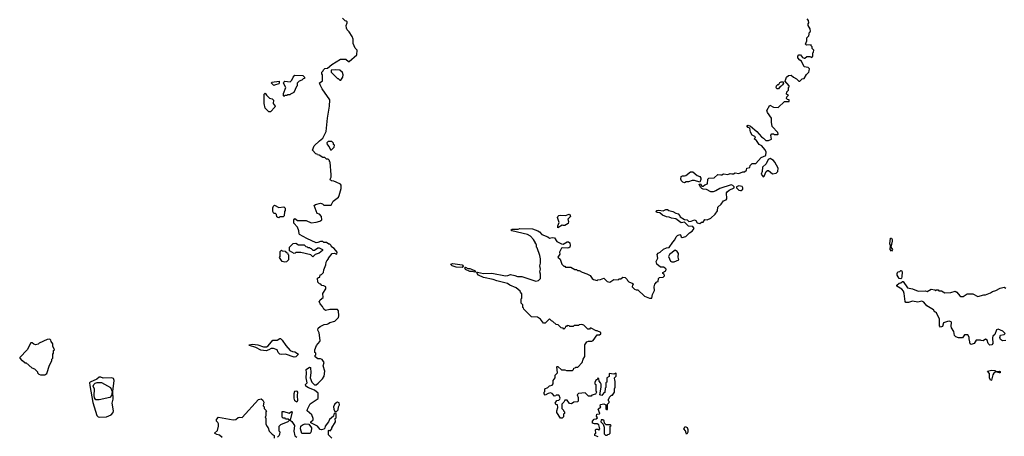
# Model space of a CAD drawing. Extents: x 2380107 to 2585170, y 384273 to 546161.
# Tile 88 of 256: x 2436510 to 2448116, y 500226 to 505134. Entities that reach past the tile are written whole.
import ezdxf

# ---------------------------------------------------------------- set-up
doc = ezdxf.new("R2010")
doc.units = 0

msp = doc.modelspace()

# ---------------------------------------------------------------- linework, layer by layer
at = {"layer": '0CON05XD'}
for points in [[(2440188, 500205), (2440150, 500245), (2440150, 500295), (2440155, 500300), (2440168, 500292), (2440190, 500315), (2440190, 500325), (2440232, 500398), (2440230, 500435), (2440240, 500445), (2440240, 500495), (2440225, 500500), (2440212, 500485), (2440208, 500462), (2440160, 500425), (2440150, 500395), (2440110, 500345), (2440108, 500322), (2440095, 500310), (2440067, 500303), (2440050, 500305), (2440020, 500345), (2439940, 500385), (2439942, 500395), (2439969, 500421), (2439970, 500435), (2439955, 500480), (2439900, 500525), (2439903, 500547), (2439935, 500610), (2440028, 500672), (2440030, 500735), (2439985, 500770), (2439915, 500796), (2439882, 500815), (2439878, 500835), (2439897, 500855), (2439886, 500916), (2439891, 500975), (2439888, 501015), (2439925, 501042), (2439938, 501038), (2439942, 500975), (2439932, 500915), (2439954, 500864), (2439984, 500834), (2440006, 500834), (2440028, 500852), (2440079, 500905), (2440099, 500935), (2440107, 500995), (2440088, 501055), (2440100, 501095), (2440075, 501130), (2440055, 501138), (2440025, 501138), (2439992, 501162), (2439990, 501175), (2440000, 501185), (2440000, 501205), (2439990, 501215), (2439990, 501245), (2440008, 501295), (2440047, 501343), (2440051, 501355), (2440038, 501445), (2440024, 501475), (2440030, 501500), (2440052, 501518), (2440100, 501545), (2440135, 501548), (2440150, 501555), (2440165, 501568), (2440226, 501584), (2440268, 501625), (2440272, 501645), (2440268, 501705), (2440255, 501720), (2440165, 501720), (2440115, 501710), (2440094, 501724), (2440080, 501755), (2440050, 501785), (2440040, 501815), (2440048, 501822), (2440050, 501835), (2440088, 501862), (2440083, 501907), (2440120, 501965), (2440120, 501985), (2440095, 502000), (2440072, 502002), (2440058, 502018), (2440043, 502023), (2440025, 502040), (2440022, 502088), (2440032, 502098), (2440048, 502102), (2440052, 502128), (2440068, 502132), (2440090, 502155), (2440093, 502187), (2440120, 502245), (2440123, 502277), (2440130, 502295), (2440150, 502315), (2440150, 502325), (2440195, 502380), (2440215, 502382), (2440248, 502372), (2440252, 502395), (2440218, 502438), (2440185, 502460), (2440180, 502475), (2440165, 502490), (2440155, 502490), (2440125, 502510), (2440095, 502510), (2440085, 502520), (2440055, 502522), (2440025, 502508), (2440005, 502507), (2439896, 502556), (2439810, 502605), (2439803, 502613), (2439800, 502645), (2439785, 502690), (2439740, 502735), (2439740, 502775), (2439755, 502790), (2439785, 502770), (2439885, 502770), (2439945, 502742), (2440005, 502747), (2440048, 502762), (2440072, 502778), (2440067, 502815), (2440044, 502844), (2440015, 502852), (2439980, 502945), (2439995, 502958), (2440055, 502972), (2440080, 502965), (2440095, 502950), (2440182, 502948), (2440204, 502996), (2440266, 503044), (2440277, 503063), (2440298, 503145), (2440298, 503185), (2440290, 503195), (2440241, 503221), (2440213, 503233), (2440184, 503234), (2440172, 503245), (2440170, 503255), (2440182, 503278), (2440182, 503305), (2440170, 503455), (2440160, 503465), (2440160, 503475), (2440145, 503490), (2440125, 503490), (2440105, 503510), (2440085, 503510), (2440038, 503538), (2440022, 503542), (2440018, 503548), (2440002, 503552), (2439960, 503595), (2439982, 503648), (2440042, 503708), (2440083, 503737), (2440122, 503815), (2440138, 503975), (2440163, 504117), (2440165, 504190), (2440075, 504320), (2440050, 504365), (2440048, 504378), (2440040, 504385), (2440080, 504415), (2440080, 504485), (2440070, 504495), (2440070, 504515), (2440088, 504532), (2440090, 504545), (2440105, 504560), (2440138, 504562), (2440190, 504605), (2440293, 504667), (2440355, 504670), (2440385, 504640), (2440395, 504640), (2440485, 504720), (2440488, 504775), (2440465, 504800), (2440440, 504855), (2440440, 504905), (2440427, 504937), (2440395, 504990), (2440370, 505015), (2440363, 505033), (2440360, 505065), (2440370, 505095), (2440368, 505108), (2440358, 505118), (2440345, 505120), (2440315, 505150)], [(2444773, 503307), (2444785, 503308), (2444805, 503320), (2444855, 503310), (2444885, 503322), (2444905, 503318), (2444925, 503318), (2444945, 503328), (2444985, 503322), (2445035, 503340), (2445055, 503340), (2445077, 503363), (2445080, 503385), (2445118, 503392), (2445120, 503415), (2445145, 503440), (2445185, 503440), (2445251, 503509), (2445304, 503536), (2445307, 503577), (2445292, 503605), (2445258, 503648), (2445227, 503665), (2445195, 503710), (2445170, 503725), (2445182, 503755), (2445144, 503774), (2445125, 503810), (2445118, 503858), (2445095, 503862), (2445080, 503885), (2445095, 503890), (2445125, 503878), (2445198, 503818), (2445252, 503755), (2445279, 503739), (2445305, 503712), (2445335, 503712), (2445370, 503725), (2445362, 503775), (2445375, 503790), (2445395, 503790), (2445405, 503780), (2445445, 503780), (2445450, 503785), (2445448, 503805), (2445380, 503875), (2445370, 503925), (2445370, 503975), (2445325, 504040), (2445318, 504065), (2445353, 504127), (2445394, 504104), (2445452, 504098), (2445525, 504170), (2445578, 504172), (2445578, 504188), (2445562, 504192), (2445550, 504205), (2445553, 504227), (2445570, 504245), (2445550, 504255), (2445552, 504285), (2445559, 504291), (2445570, 504305), (2445570, 504335), (2445578, 504342), (2445580, 504355), (2445530, 504415), (2445538, 504422), (2445550, 504455), (2445572, 504478), (2445605, 504480), (2445630, 504455), (2445665, 504438), (2445695, 504410), (2445705, 504410), (2445733, 504437), (2445755, 504440), (2445785, 504490), (2445810, 504515), (2445817, 504533), (2445818, 504555), (2445805, 504570), (2445755, 504580), (2445727, 504647), (2445707, 504657), (2445680, 504685), (2445680, 504705), (2445695, 504718), (2445715, 504720), (2445735, 504690), (2445755, 504680), (2445765, 504680), (2445788, 504702), (2445822, 504702), (2445845, 504690), (2445860, 504705), (2445860, 504745), (2445867, 504753), (2445870, 504775), (2445850, 504795), (2445850, 504815), (2445840, 504825), (2445838, 504838), (2445785, 504832), (2445772, 504845), (2445788, 504885), (2445788, 504922), (2445810, 504945), (2445820, 504985), (2445830, 504995), (2445827, 505027), (2445802, 505065), (2445803, 505087), (2445810, 505095), (2445808, 505125), (2445790, 505145)], [(2440295, 504420), (2440320, 504455), (2440322, 504485), (2440315, 504510), (2440285, 504538), (2440235, 504542), (2440182, 504538), (2440180, 504515), (2440255, 504440), (2440265, 504440), (2440285, 504420), (2440295, 504420)], [(2439505, 504360), (2439480, 504385), (2439482, 504398), (2439568, 504408), (2439570, 504385), (2439565, 504380), (2439515, 504362), (2439505, 504360)], [(2439625, 504230), (2439620, 504235), (2439620, 504265), (2439648, 504335), (2439620, 504385), (2439622, 504398), (2439635, 504410), (2439698, 504402), (2439718, 504422), (2439732, 504458), (2439755, 504480), (2439848, 504478), (2439868, 504458), (2439868, 504442), (2439852, 504438), (2439837, 504423), (2439805, 504410), (2439782, 504388), (2439780, 504355), (2439772, 504348), (2439740, 504275), (2439702, 504258), (2439695, 504250), (2439665, 504250), (2439658, 504242), (2439635, 504240), (2439625, 504230)], [(2445455, 504320), (2445435, 504320), (2445428, 504335), (2445430, 504355), (2445445, 504370), (2445458, 504372), (2445470, 504395), (2445485, 504402), (2445510, 504400), (2445512, 504385), (2445502, 504365), (2445485, 504350), (2445472, 504348), (2445455, 504320)], [(2439465, 504050), (2439445, 504050), (2439403, 504093), (2439392, 504145), (2439392, 504255), (2439405, 504270), (2439420, 504245), (2439455, 504210), (2439485, 504200), (2439500, 504185), (2439498, 504145), (2439520, 504115), (2439518, 504102), (2439465, 504050)], [(2440185, 503600), (2440217, 503633), (2440220, 503655), (2440210, 503665), (2440208, 503678), (2440188, 503698), (2440145, 503700), (2440130, 503685), (2440133, 503663), (2440157, 503637), (2440172, 503602), (2440185, 503600)], [(2445275, 503282), (2445285, 503290), (2445308, 503345), (2445323, 503357), (2445337, 503357), (2445385, 503320), (2445425, 503327), (2445448, 503345), (2445449, 503385), (2445412, 503455), (2445394, 503475), (2445355, 503497), (2445332, 503488), (2445308, 503435), (2445267, 503395), (2445263, 503347), (2445250, 503315), (2445275, 503282)], [(2444345, 503212), (2444325, 503218), (2444310, 503235), (2444302, 503255), (2444308, 503285), (2444324, 503296), (2444345, 503293), (2444361, 503299), (2444415, 503340), (2444445, 503340), (2444495, 503298), (2444526, 503286), (2444539, 503269), (2444539, 503251), (2444525, 503220), (2444465, 503238), (2444435, 503238), (2444395, 503222), (2444365, 503222), (2444345, 503212)], [(2443328, 500218), (2443290, 500235), (2443290, 500255), (2443300, 500265), (2443298, 500302), (2443305, 500310), (2443325, 500310), (2443335, 500300), (2443350, 500315), (2443335, 500360), (2443315, 500372), (2443285, 500372), (2443262, 500382), (2443260, 500405), (2443283, 500427), (2443305, 500432), (2443320, 500445), (2443310, 500465), (2443312, 500488), (2443345, 500490), (2443350, 500495), (2443330, 500545), (2443360, 500575), (2443352, 500585), (2443355, 500600), (2443395, 500608), (2443418, 500598), (2443420, 500545), (2443425, 500540), (2443438, 500542), (2443440, 500605), (2443460, 500625), (2443458, 500638), (2443450, 500645), (2443450, 500665), (2443458, 500672), (2443462, 500688), (2443485, 500710), (2443498, 500712), (2443520, 500745), (2443520, 500785), (2443530, 500805), (2443530, 500875), (2443523, 500883), (2443520, 500915), (2443540, 500935), (2443540, 500965), (2443535, 500970), (2443515, 500960), (2443460, 500965), (2443458, 500932), (2443432, 500915), (2443430, 500865), (2443420, 500855), (2443417, 500803), (2443410, 500795), (2443408, 500742), (2443395, 500740), (2443372, 500708), (2443350, 500715), (2443362, 500805), (2443362, 500842), (2443357, 500857), (2443340, 500875), (2443338, 500908), (2443325, 500910), (2443318, 500892), (2443305, 500890), (2443290, 500865), (2443290, 500845), (2443300, 500835), (2443300, 500765), (2443308, 500745), (2443297, 500723), (2443255, 500710), (2443245, 500700), (2443215, 500700), (2443175, 500740), (2443095, 500730), (2443082, 500715), (2443092, 500685), (2443092, 500645), (2443087, 500633), (2443043, 500627), (2443015, 500610), (2442992, 500612), (2442965, 500650), (2442935, 500650), (2442925, 500630), (2442900, 500605), (2442900, 500555), (2442920, 500535), (2442920, 500525), (2442930, 500515), (2442930, 500495), (2442920, 500485), (2442920, 500455), (2442905, 500440), (2442885, 500440), (2442840, 500505), (2442840, 500525), (2442852, 500565), (2442850, 500595), (2442832, 500602), (2442820, 500615), (2442842, 500648), (2442865, 500650), (2442877, 500663), (2442880, 500675), (2442870, 500705), (2442865, 500710), (2442835, 500710), (2442828, 500702), (2442815, 500700), (2442785, 500730), (2442765, 500737), (2442738, 500732), (2442705, 500710), (2442690, 500725), (2442690, 500745), (2442700, 500755), (2442700, 500785), (2442737, 500803), (2442755, 500820), (2442785, 500830), (2442800, 500845), (2442800, 500885), (2442820, 500915), (2442823, 500947), (2442848, 500975), (2442840, 501045), (2442845, 501050), (2442855, 501050), (2442898, 501008), (2442935, 501010), (2442955, 501000), (2443025, 501000), (2443038, 501012), (2443042, 501028), (2443058, 501032), (2443065, 501040), (2443088, 501042), (2443140, 501095), (2443150, 501135), (2443170, 501165), (2443170, 501305), (2443195, 501340), (2443215, 501348), (2443255, 501348), (2443270, 501355), (2443315, 501420), (2443345, 501420), (2443358, 501432), (2443358, 501448), (2443317, 501467), (2443305, 501468), (2443245, 501500), (2443235, 501500), (2443225, 501490), (2443205, 501490), (2443160, 501535), (2443135, 501542), (2443105, 501540), (2443095, 501530), (2443045, 501530), (2443035, 501520), (2442995, 501520), (2442987, 501527), (2442965, 501530), (2442955, 501520), (2442942, 501518), (2442938, 501502), (2442925, 501490), (2442915, 501500), (2442892, 501502), (2442858, 501538), (2442832, 501542), (2442795, 501580), (2442780, 501585), (2442755, 501610), (2442705, 501560), (2442685, 501560), (2442648, 501608), (2442615, 501630), (2442542, 501632), (2442452, 501722), (2442448, 501738), (2442440, 501745), (2442440, 501775), (2442420, 501795), (2442420, 501845), (2442430, 501855), (2442430, 501905), (2442413, 501923), (2442410, 501935), (2442360, 501975), (2442286, 502006), (2442260, 502025), (2442135, 502056), (2442090, 502075), (2441975, 502098), (2441918, 502125), (2441902, 502145), (2441900, 502155), (2441905, 502158), (2441976, 502144), (2442075, 502148), (2442235, 502118), (2442265, 502120), (2442295, 502132), (2442345, 502122), (2442378, 502108), (2442427, 502107), (2442595, 502052), (2442625, 502060), (2442650, 502085), (2442648, 502135), (2442640, 502165), (2442650, 502195), (2442640, 502235), (2442648, 502265), (2442648, 502315), (2442640, 502355), (2442610, 502445), (2442600, 502455), (2442600, 502485), (2442590, 502495), (2442590, 502505), (2442568, 502545), (2442532, 502585), (2442495, 502603), (2442310, 502645), (2442300, 502655), (2442314, 502666), (2442385, 502667), (2442405, 502673), (2442555, 502672), (2442618, 502648), (2442636, 502636), (2442664, 502604), (2442737, 502577), (2442755, 502560), (2442785, 502570), (2442814, 502564), (2442841, 502521), (2442895, 502492), (2442915, 502490), (2442965, 502518), (2442978, 502518), (2442995, 502506), (2443000, 502475), (2442994, 502456), (2442984, 502446), (2442965, 502441), (2442905, 502448), (2442897, 502443), (2442874, 502396), (2442875, 502370), (2442854, 502336), (2442882, 502312), (2442900, 502255), (2442925, 502230), (2442935, 502230), (2442945, 502220), (2443007, 502217), (2443053, 502193), (2443075, 502190), (2443085, 502180), (2443105, 502180), (2443138, 502158), (2443195, 502142), (2443235, 502122), (2443257, 502087), (2443275, 502072), (2443315, 502062), (2443325, 502070), (2443356, 502074), (2443395, 502090), (2443435, 502050), (2443465, 502040), (2443515, 502072), (2443565, 502070), (2443575, 502080), (2443595, 502080), (2443618, 502102), (2443646, 502096), (2443670, 502075), (2443673, 502063), (2443690, 502045), (2443738, 502028), (2443740, 502015), (2443733, 502007), (2443730, 501985), (2443755, 501960), (2443775, 501950), (2443795, 501950), (2443875, 501878), (2443935, 501852), (2443960, 501855), (2443968, 501895), (2443992, 501945), (2443988, 501985), (2443995, 502020), (2444020, 502045), (2444035, 502050), (2444040, 502085), (2444052, 502098), (2444095, 502102), (2444110, 502115), (2444107, 502137), (2444090, 502145), (2444090, 502155), (2444128, 502175), (2444130, 502195), (2444120, 502205), (2444097, 502217), (2444065, 502220), (2444020, 502255), (2444014, 502286), (2444031, 502325), (2444025, 502368), (2444035, 502382), (2444060, 502395), (2444099, 502431), (2444133, 502447), (2444165, 502450), (2444208, 502515), (2444231, 502539), (2444246, 502574), (2444265, 502592), (2444292, 502602), (2444298, 502598), (2444308, 502575), (2444319, 502569), (2444362, 502578), (2444405, 502623), (2444438, 502642), (2444460, 502675), (2444446, 502696), (2444395, 502700), (2444355, 502742), (2444345, 502747), (2444305, 502742), (2444245, 502788), (2444194, 502794), (2444165, 502808), (2444135, 502810), (2444085, 502830), (2444057, 502857), (2444025, 502862), (2444010, 502875), (2444020, 502885), (2444045, 502892), (2444095, 502882), (2444125, 502898), (2444145, 502898), (2444160, 502885), (2444210, 502875), (2444243, 502853), (2444270, 502845), (2444290, 502825), (2444295, 502810), (2444345, 502782), (2444377, 502777), (2444398, 502758), (2444425, 502760), (2444465, 502778), (2444478, 502768), (2444495, 502740), (2444525, 502732), (2444545, 502750), (2444565, 502750), (2444585, 502780), (2444615, 502777), (2444655, 502794), (2444708, 502842), (2444736, 502884), (2444740, 502925), (2444779, 502961), (2444805, 503000), (2444838, 503012), (2444847, 503023), (2444842, 503095), (2444848, 503105), (2444874, 503126), (2444930, 503155), (2444930, 503165), (2444915, 503182), (2444895, 503187), (2444764, 503146), (2444714, 503116), (2444685, 503108), (2444655, 503108), (2444605, 503132), (2444567, 503137), (2444550, 503145), (2444535, 503160), (2444520, 503195), (2444535, 503200), (2444552, 503172), (2444567, 503173), (2444585, 503190), (2444618, 503202), (2444620, 503255), (2444633, 503267), (2444695, 503272), (2444738, 503312), (2444773, 503307)], [(2445005, 503120), (2445015, 503122), (2445033, 503137), (2445033, 503155), (2445025, 503168), (2444985, 503177), (2444960, 503165), (2444960, 503155), (2444987, 503127), (2445005, 503120)], [(2439565, 502800), (2439552, 502802), (2439542, 502812), (2439538, 502838), (2439525, 502850), (2439505, 502850), (2439493, 502873), (2439493, 502917), (2439502, 502938), (2439515, 502950), (2439565, 502920), (2439625, 502930), (2439640, 502915), (2439640, 502885), (2439630, 502875), (2439628, 502822), (2439615, 502810), (2439575, 502810), (2439565, 502800)], [(2442855, 502682), (2442853, 502705), (2442868, 502745), (2442848, 502805), (2442852, 502815), (2442864, 502826), (2442885, 502833), (2442945, 502826), (2442985, 502844), (2442995, 502840), (2443001, 502815), (2442972, 502785), (2442980, 502755), (2442975, 502732), (2442935, 502710), (2442915, 502708), (2442905, 502712), (2442855, 502682)], [(2446785, 502408), (2446771, 502425), (2446773, 502473), (2446767, 502495), (2446775, 502560), (2446785, 502562), (2446793, 502545), (2446794, 502526), (2446780, 502455), (2446796, 502425), (2446785, 502408)], [(2439635, 502278), (2439604, 502284), (2439573, 502333), (2439580, 502345), (2439580, 502405), (2439595, 502420), (2439605, 502410), (2439638, 502408), (2439652, 502392), (2439668, 502388), (2439672, 502372), (2439680, 502365), (2439678, 502305), (2439655, 502282), (2439635, 502278)], [(2439965, 502340), (2439942, 502362), (2439825, 502390), (2439765, 502390), (2439758, 502382), (2439745, 502380), (2439692, 502412), (2439690, 502455), (2439732, 502498), (2439765, 502500), (2439795, 502480), (2439865, 502480), (2439882, 502462), (2439898, 502458), (2439905, 502450), (2439925, 502450), (2439932, 502442), (2439945, 502440), (2439965, 502420), (2439985, 502420), (2440024, 502446), (2440040, 502445), (2440080, 502425), (2440080, 502415), (2440040, 502385), (2439993, 502367), (2439965, 502340)], [(2444195, 502282), (2444225, 502283), (2444280, 502305), (2444272, 502335), (2444275, 502380), (2444258, 502405), (2444235, 502417), (2444171, 502369), (2444158, 502345), (2444181, 502291), (2444195, 502282)], [(2441725, 502214), (2441655, 502219), (2441608, 502235), (2441594, 502245), (2441592, 502255), (2441615, 502260), (2441725, 502246), (2441743, 502225), (2441725, 502214)], [(2441875, 502158), (2441845, 502168), (2441815, 502169), (2441765, 502193), (2441758, 502212), (2441765, 502217), (2441793, 502203), (2441815, 502204), (2441835, 502196), (2441877, 502175), (2441882, 502165), (2441875, 502158)], [(2446895, 502082), (2446877, 502087), (2446853, 502125), (2446851, 502145), (2446860, 502165), (2446885, 502168), (2446895, 502180), (2446905, 502180), (2446912, 502165), (2446906, 502104), (2446902, 502088), (2446895, 502082)], [(2448135, 501356), (2448095, 501350), (2448070, 501365), (2448061, 501389), (2448072, 501418), (2448115, 501424), (2448126, 501436), (2448100, 501465), (2448045, 501487), (2448025, 501480), (2448002, 501425), (2447982, 501405), (2447977, 501385), (2447982, 501318), (2447967, 501303), (2447945, 501300), (2447925, 501320), (2447915, 501360), (2447895, 501370), (2447865, 501352), (2447843, 501353), (2447835, 501360), (2447785, 501358), (2447759, 501321), (2447725, 501308), (2447712, 501315), (2447707, 501357), (2447700, 501365), (2447700, 501395), (2447685, 501420), (2447645, 501420), (2447622, 501388), (2447575, 501388), (2447545, 501398), (2447530, 501415), (2447521, 501461), (2447492, 501505), (2447488, 501525), (2447492, 501565), (2447488, 501575), (2447465, 501582), (2447445, 501580), (2447397, 501563), (2447389, 501521), (2447365, 501512), (2447353, 501527), (2447352, 501605), (2447315, 501680), (2447305, 501690), (2447295, 501690), (2447280, 501715), (2447202, 501762), (2447168, 501805), (2447145, 501817), (2447095, 501807), (2447035, 501820), (2446985, 501803), (2446955, 501803), (2446946, 501816), (2446935, 501910), (2446926, 501936), (2446909, 501959), (2446850, 501995), (2446850, 502005), (2446875, 502030), (2446895, 502033), (2446915, 502050), (2446925, 502050), (2446975, 501976), (2447032, 501962), (2447100, 501935), (2447185, 501940), (2447205, 501932), (2447255, 501958), (2447295, 501950), (2447305, 501940), (2447315, 501950), (2447335, 501950), (2447345, 501940), (2447375, 501938), (2447415, 501918), (2447485, 501920), (2447536, 501936), (2447556, 501926), (2447591, 501881), (2447605, 501872), (2447630, 501875), (2447677, 501903), (2447746, 501906), (2447805, 501872), (2447875, 501892), (2447895, 501892), (2447915, 501902), (2447953, 501917), (2447975, 501932), (2448015, 501942), (2448068, 501972), (2448115, 501982), (2448133, 501973)], [(2436805, 500952), (2436830, 500965), (2436860, 501065), (2436890, 501115), (2436890, 501135), (2436900, 501145), (2436900, 501195), (2436910, 501205), (2436910, 501235), (2436920, 501245), (2436918, 501258), (2436900, 501285), (2436900, 501315), (2436882, 501342), (2436878, 501358), (2436865, 501370), (2436833, 501367), (2436740, 501325), (2436727, 501313), (2436695, 501302), (2436675, 501310), (2436657, 501327), (2436643, 501327), (2436600, 501245), (2436510, 501155), (2436510, 501145), (2436535, 501120), (2436545, 501120), (2436575, 501090), (2436585, 501090), (2436653, 501033), (2436685, 501020), (2436720, 500985), (2436720, 500975), (2436735, 500960), (2436755, 500952), (2436805, 500952)], [(2439745, 501157), (2439645, 501193), (2439595, 501190), (2439578, 501195), (2439556, 501215), (2439543, 501243), (2439502, 501262), (2439475, 501262), (2439445, 501244), (2439415, 501234), (2439352, 501242), (2439294, 501274), (2439220, 501295), (2439210, 501305), (2439255, 501312), (2439315, 501303), (2439382, 501282), (2439419, 501281), (2439439, 501291), (2439495, 501358), (2439545, 501360), (2439575, 501380), (2439585, 501378), (2439605, 501360), (2439648, 501295), (2439698, 501238), (2439725, 501227), (2439755, 501223), (2439798, 501195), (2439765, 501163), (2439745, 501157)], [(2437455, 500451), (2437535, 500454), (2437590, 500480), (2437612, 500505), (2437614, 500525), (2437601, 500615), (2437612, 500665), (2437609, 500755), (2437622, 500885), (2437615, 500906), (2437595, 500916), (2437495, 500912), (2437465, 500922), (2437448, 500922), (2437420, 500900), (2437340, 500865), (2437333, 500855), (2437335, 500825), (2437372, 500625), (2437420, 500470), (2437435, 500457), (2437455, 500451)], [(2447955, 500882), (2447942, 500912), (2447940, 500965), (2447918, 500995), (2447965, 501006), (2448005, 501001), (2448025, 500990), (2448055, 500994), (2448065, 500989), (2448066, 500975), (2448058, 500972), (2448016, 500984), (2447991, 500969), (2447981, 500949), (2447965, 500888), (2447955, 500882)], [(2437445, 500654), (2437409, 500655), (2437391, 500681), (2437386, 500705), (2437390, 500780), (2437376, 500816), (2437383, 500837), (2437399, 500851), (2437425, 500859), (2437475, 500860), (2437580, 500800), (2437600, 500755), (2437592, 500705), (2437574, 500685), (2437445, 500654)], [(2438895, 500213), (2438865, 500240), (2438835, 500247), (2438808, 500265), (2438842, 500295), (2438852, 500345), (2438852, 500372), (2438847, 500387), (2438830, 500405), (2438830, 500425), (2438855, 500450), (2439025, 500420), (2439057, 500423), (2439084, 500446), (2439105, 500452), (2439132, 500448), (2439325, 500658), (2439355, 500668), (2439375, 500650), (2439387, 500627), (2439380, 500585), (2439390, 500575), (2439390, 500555), (2439420, 500525), (2439410, 500515), (2439410, 500465), (2439402, 500455), (2439410, 500435), (2439410, 500375), (2439422, 500345), (2439438, 500325), (2439450, 500285), (2439485, 500250), (2439510, 500235), (2439510, 500205)], [(2439775, 500630), (2439754, 500645), (2439746, 500675), (2439745, 500730), (2439755, 500758), (2439765, 500763), (2439778, 500758), (2439783, 500745), (2439779, 500705), (2439786, 500645), (2439775, 500630)], [(2440245, 500520), (2440262, 500538), (2440268, 500575), (2440278, 500595), (2440275, 500620), (2440255, 500628), (2440225, 500610), (2440208, 500575), (2440212, 500545), (2440225, 500520), (2440245, 500520)], [(2439550, 500215), (2439570, 500235), (2439577, 500253), (2439580, 500275), (2439570, 500285), (2439570, 500345), (2439590, 500365), (2439675, 500400), (2439690, 500415), (2439675, 500430), (2439645, 500430), (2439638, 500438), (2439615, 500440), (2439602, 500452), (2439602, 500518), (2439625, 500520), (2439685, 500500), (2439715, 500520), (2439720, 500515), (2439700, 500415), (2439719, 500399), (2439748, 500355), (2439743, 500285), (2439755, 500232), (2439777, 500217)], [(2439935, 500260), (2439835, 500260), (2439820, 500315), (2439824, 500346), (2439845, 500363), (2439875, 500372), (2439918, 500368), (2439948, 500325), (2439947, 500283), (2439935, 500260)], [(2443435, 500240), (2443442, 500248), (2443458, 500252), (2443470, 500265), (2443470, 500345), (2443480, 500355), (2443475, 500360), (2443422, 500362), (2443402, 500382), (2443398, 500408), (2443385, 500420), (2443365, 500420), (2443360, 500395), (2443388, 500368), (2443400, 500335), (2443400, 500255), (2443415, 500240), (2443435, 500240)], [(2444375, 500253), (2444365, 500263), (2444359, 500289), (2444338, 500315), (2444355, 500340), (2444378, 500328), (2444387, 500305), (2444386, 500275), (2444375, 500253)]]:
    msp.add_lwpolyline(points, dxfattribs=at)

doc.saveas('drawing.dxf')
